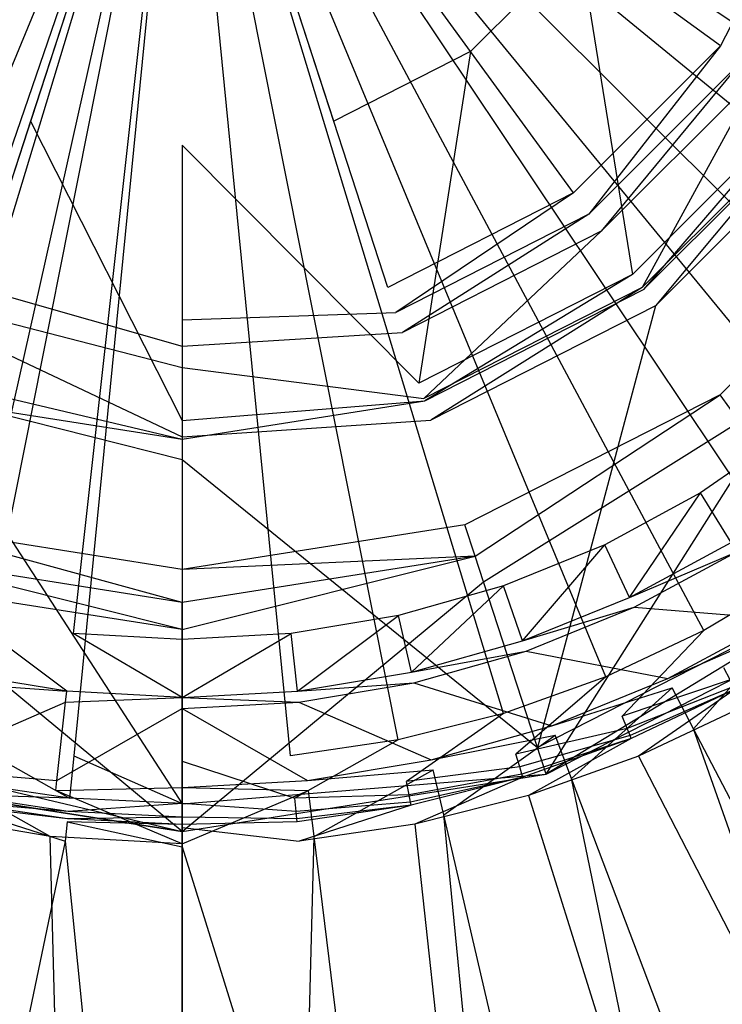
# Model space of a CAD drawing. Extents: x 0 to 0.55, y -0.45 to 0.
# Tile 15 of 33: x 0.271 to 0.289, y -0.249 to -0.223. Entities that reach past the tile are written whole.
import ezdxf

# ---------------------------------------------------------------- set-up
doc = ezdxf.new("R2010")
doc.units = 0
for name, color, linetype in [('L0_WT_516055_0___REPLACEMTFOREM', 7, 'CONTINUOUS'), ('L1_ABLAUF60_ONOVO_1___REPLACEMT', 7, 'CONTINUOUS'), ('L2_ABLAUF60_ONOVO_2___REPLACEMT', 7, 'CONTINUOUS')]:
    doc.layers.add(name, color=color, linetype=linetype)

msp = doc.modelspace()

# ---------------------------------------------------------------- linework, layer by layer
at = {"layer": 'L0_WT_516055_0___REPLACEMTFOREM', "color": 8}
for points, invisible_edges in [([(0.275, -0.214021), (0.252492, -0.225405), (0.251376, -0.22286), (0.275, -0.214021)], 14), ([(0.275, -0.214021), (0.253882, -0.227812), (0.252492, -0.225405), (0.275, -0.214021)], 14), ([(0.275, -0.214021), (0.255528, -0.230052), (0.253882, -0.227812), (0.275, -0.214021)], 14), ([(0.275, -0.214021), (0.25741, -0.232096), (0.255528, -0.230052), (0.275, -0.214021)], 14), ([(0.275, -0.214021), (0.259506, -0.233922), (0.25741, -0.232096), (0.275, -0.214021)], 14), ([(0.275, -0.214021), (0.26179, -0.235505), (0.259506, -0.233922), (0.275, -0.214021)], 14), ([(0.275, -0.214021), (0.264234, -0.236828), (0.26179, -0.235505), (0.275, -0.214021)], 14), ([(0.275, -0.214021), (0.266809, -0.237874), (0.264234, -0.236828), (0.275, -0.214021)], 14), ([(0.275, -0.214021), (0.269484, -0.23863), (0.266809, -0.237874), (0.275, -0.214021)], 14), ([(0.275, -0.214021), (0.272225, -0.239088), (0.269484, -0.23863), (0.275, -0.214021)], 14), ([(0.275, -0.239241), (0.272225, -0.239088), (0.275, -0.214021), (0.275, -0.239241)], 14), ([(0.277775, -0.239088), (0.275, -0.239241), (0.275, -0.214021), (0.277775, -0.239088)], 14), ([(0.283191, -0.237874), (0.280516, -0.23863), (0.275, -0.214021), (0.283191, -0.237874)], 14), ([(0.298624, -0.22286), (0.297508, -0.225405), (0.275, -0.214021), (0.298624, -0.22286)], 14), ([(0.294472, -0.230052), (0.29259, -0.232096), (0.275, -0.214021), (0.294472, -0.230052)], 14), ([(0.28821, -0.235505), (0.285766, -0.236828), (0.275, -0.214021), (0.28821, -0.235505)], 14), ([(0.285766, -0.236828), (0.283191, -0.237874), (0.275, -0.214021), (0.285766, -0.236828)], 14), ([(0.297508, -0.225405), (0.296118, -0.227812), (0.275, -0.214021), (0.297508, -0.225405)], 14), ([(0.29259, -0.232096), (0.290494, -0.233922), (0.275, -0.214021), (0.29259, -0.232096)], 14), ([(0.280516, -0.23863), (0.277775, -0.239088), (0.275, -0.214021), (0.280516, -0.23863)], 14), ([(0.296118, -0.227812), (0.294472, -0.230052), (0.275, -0.214021), (0.296118, -0.227812)], 14), ([(0.290494, -0.233922), (0.28821, -0.235505), (0.275, -0.214021), (0.290494, -0.233922)], 14), ([(0.275, -0.214142, 0.05), (0.248013, -0.222329, 0.05), (0.248945, -0.224935, 0.05), (0.275, -0.214142, 0.05)], 14), ([(0.275, -0.214142, 0.05), (0.248945, -0.224935, 0.05), (0.250128, -0.227437, 0.05), (0.275, -0.214142, 0.05)], 14), ([(0.275, -0.214142, 0.05), (0.250128, -0.227437, 0.05), (0.251551, -0.22981, 0.05), (0.275, -0.214142, 0.05)], 14), ([(0.275, -0.214142, 0.05), (0.251551, -0.22981, 0.05), (0.2532, -0.232033, 0.05), (0.275, -0.214142, 0.05)], 14), ([(0.275, -0.214142, 0.05), (0.2532, -0.232033, 0.05), (0.255058, -0.234084, 0.05), (0.275, -0.214142, 0.05)], 14), ([(0.275, -0.214142, 0.05), (0.255058, -0.234084, 0.05), (0.257109, -0.235943, 0.05), (0.275, -0.214142, 0.05)], 14), ([(0.275, -0.214142, 0.05), (0.257109, -0.235943, 0.05), (0.259332, -0.237591, 0.05), (0.275, -0.214142, 0.05)], 14), ([(0.275, -0.214142, 0.05), (0.259332, -0.237591, 0.05), (0.261706, -0.239014, 0.05), (0.275, -0.214142, 0.05)], 14), ([(0.275, -0.214142, 0.05), (0.261706, -0.239014, 0.05), (0.264208, -0.240197, 0.05), (0.275, -0.214142, 0.05)], 14), ([(0.275, -0.214142, 0.05), (0.264208, -0.240197, 0.05), (0.266813, -0.24113, 0.05), (0.275, -0.214142, 0.05)], 14), ([(0.275, -0.214142, 0.05), (0.266813, -0.24113, 0.05), (0.269498, -0.241802, 0.05), (0.275, -0.214142, 0.05)], 14), ([(0.275, -0.214142, 0.05), (0.269498, -0.241802, 0.05), (0.272236, -0.242208, 0.05), (0.275, -0.214142, 0.05)], 14), ([(0.275, -0.214142, 0.05), (0.272236, -0.242208, 0.05), (0.275, -0.242344, 0.05), (0.275, -0.214142, 0.05)], 14), ([(0.2968, -0.232033, 0.05), (0.275, -0.214142, 0.05), (0.294942, -0.234084, 0.05), (0.2968, -0.232033, 0.05)], 14), ([(0.292891, -0.235943, 0.05), (0.275, -0.214142, 0.05), (0.290668, -0.237591, 0.05), (0.292891, -0.235943, 0.05)], 14), ([(0.288294, -0.239014, 0.05), (0.275, -0.214142, 0.05), (0.285792, -0.240197, 0.05), (0.288294, -0.239014, 0.05)], 14), ([(0.290668, -0.237591, 0.05), (0.275, -0.214142, 0.05), (0.288294, -0.239014, 0.05), (0.290668, -0.237591, 0.05)], 14), ([(0.298449, -0.22981, 0.05), (0.275, -0.214142, 0.05), (0.2968, -0.232033, 0.05), (0.298449, -0.22981, 0.05)], 14), ([(0.283187, -0.24113, 0.05), (0.275, -0.214142, 0.05), (0.280502, -0.241802, 0.05), (0.283187, -0.24113, 0.05)], 14), ([(0.280502, -0.241802, 0.05), (0.275, -0.214142, 0.05), (0.277764, -0.242208, 0.05), (0.280502, -0.241802, 0.05)], 14), ([(0.301055, -0.224935, 0.05), (0.275, -0.214142, 0.05), (0.299872, -0.227437, 0.05), (0.301055, -0.224935, 0.05)], 14), ([(0.299872, -0.227437, 0.05), (0.275, -0.214142, 0.05), (0.298449, -0.22981, 0.05), (0.299872, -0.227437, 0.05)], 14), ([(0.277764, -0.242208, 0.05), (0.275, -0.214142, 0.05), (0.275, -0.242344, 0.05), (0.277764, -0.242208, 0.05)], 14), ([(0.285792, -0.240197, 0.05), (0.275, -0.214142, 0.05), (0.283187, -0.24113, 0.05), (0.285792, -0.240197, 0.05)], 14), ([(0.301987, -0.222329, 0.05), (0.275, -0.214142, 0.05), (0.301055, -0.224935, 0.05), (0.301987, -0.222329, 0.05)], 14), ([(0.294942, -0.234084, 0.05), (0.275, -0.214142, 0.05), (0.292891, -0.235943, 0.05), (0.294942, -0.234084, 0.05)], 14), ([(0.290494, -0.233922), (0.288988, -0.236771), (0.28821, -0.235505), (0.290494, -0.233922)], 13), ([(0.28821, -0.235505), (0.2864, -0.238172), (0.285766, -0.236828), (0.28821, -0.235505)], 13), ([(0.2864, -0.238172), (0.28821, -0.235505), (0.288988, -0.236771), (0.2864, -0.238172)], 14), ([(0.285766, -0.236828), (0.283673, -0.23928), (0.283191, -0.237874), (0.285766, -0.236828)], 13), ([(0.283673, -0.23928), (0.285766, -0.236828), (0.2864, -0.238172), (0.283673, -0.23928)], 14), ([(0.289134, -0.237008, 0.001092), (0.2864, -0.238172), (0.288988, -0.236771), (0.289134, -0.237008, 0.001092)], 13), ([(0.2864, -0.238172), (0.289134, -0.237008, 0.001092), (0.286519, -0.238424, 0.001092), (0.2864, -0.238172)], 14), ([(0.290186, -0.23872, 0.008989), (0.286519, -0.238424, 0.001092), (0.289134, -0.237008, 0.001092), (0.290186, -0.23872, 0.008989)], 13), ([(0.288805, -0.23997, 0.05), (0.290668, -0.237591, 0.05), (0.288294, -0.239014, 0.05), (0.288805, -0.23997, 0.05)], 13), ([(0.283191, -0.237874), (0.280841, -0.24008), (0.280516, -0.23863), (0.283191, -0.237874)], 13), ([(0.280841, -0.24008), (0.283191, -0.237874), (0.283673, -0.23928), (0.280841, -0.24008)], 14), ([(0.286519, -0.238424, 0.001092), (0.283673, -0.23928), (0.2864, -0.238172), (0.286519, -0.238424, 0.001092)], 13), ([(0.269484, -0.23863), (0.272061, -0.240565), (0.269159, -0.24008), (0.269484, -0.23863)], 13), ([(0.272061, -0.240565), (0.269484, -0.23863), (0.272225, -0.239088), (0.272061, -0.240565)], 14), ([(0.280516, -0.23863), (0.277939, -0.240565), (0.277775, -0.239088), (0.280516, -0.23863)], 13), ([(0.277939, -0.240565), (0.280516, -0.23863), (0.280841, -0.24008), (0.277939, -0.240565)], 14), ([(0.283673, -0.23928), (0.286519, -0.238424, 0.001092), (0.283764, -0.239543, 0.001092), (0.283673, -0.23928)], 14), ([(0.287376, -0.240241, 0.008989), (0.283764, -0.239543, 0.001092), (0.286519, -0.238424, 0.001092), (0.287376, -0.240241, 0.008989)], 13), ([(0.286519, -0.238424, 0.001092), (0.290186, -0.23872, 0.008989), (0.287376, -0.240241, 0.008989), (0.286519, -0.238424, 0.001092)], 14), ([(0.290321, -0.23894, 0.01), (0.287376, -0.240241, 0.008989), (0.290186, -0.23872, 0.008989), (0.290321, -0.23894, 0.01)], 13), ([(0.272225, -0.239088), (0.275, -0.240727), (0.272061, -0.240565), (0.272225, -0.239088)], 13), ([(0.275, -0.240727), (0.272225, -0.239088), (0.275, -0.239241), (0.275, -0.240727)], 14), ([(0.277775, -0.239088), (0.275, -0.240727), (0.275, -0.239241), (0.277775, -0.239088)], 13), ([(0.275, -0.240727), (0.277775, -0.239088), (0.277939, -0.240565), (0.275, -0.240727)], 14), ([(0.286207, -0.241198, 0.05), (0.288294, -0.239014, 0.05), (0.285792, -0.240197, 0.05), (0.286207, -0.241198, 0.05)], 13), ([(0.288294, -0.239014, 0.05), (0.286207, -0.241198, 0.05), (0.288805, -0.23997, 0.05), (0.288294, -0.239014, 0.05)], 14), ([(0.287376, -0.240241, 0.008989), (0.290321, -0.23894, 0.01), (0.287486, -0.240474, 0.01), (0.287376, -0.240241, 0.008989)], 14), ([(0.290321, -0.23894, 0.01), (0.288031, -0.24152, 0.01), (0.287486, -0.240474, 0.01), (0.290321, -0.23894, 0.01)], 13), ([(0.288031, -0.24152, 0.01), (0.290321, -0.23894, 0.01), (0.290964, -0.239929, 0.01), (0.288031, -0.24152, 0.01)], 14), ([(0.283764, -0.239543, 0.001092), (0.280841, -0.24008), (0.283673, -0.23928), (0.283764, -0.239543, 0.001092)], 13), ([(0.280841, -0.24008), (0.283764, -0.239543, 0.001092), (0.280902, -0.240352, 0.001092), (0.280841, -0.24008)], 14), ([(0.284416, -0.241443, 0.008989), (0.280902, -0.240352, 0.001092), (0.283764, -0.239543, 0.001092), (0.284416, -0.241443, 0.008989)], 13), ([(0.283764, -0.239543, 0.001092), (0.287376, -0.240241, 0.008989), (0.284416, -0.241443, 0.008989), (0.283764, -0.239543, 0.001092)], 14), ([(0.272061, -0.240565), (0.269098, -0.240352, 0.001092), (0.269159, -0.24008), (0.272061, -0.240565)], 13), ([(0.280902, -0.240352, 0.001092), (0.277939, -0.240565), (0.280841, -0.24008), (0.280902, -0.240352, 0.001092)], 13), ([(0.286207, -0.241198, 0.05), (0.288966, -0.240271, 0.051544), (0.288805, -0.23997, 0.05), (0.286207, -0.241198, 0.05)], 13), ([(0.290964, -0.239929, 0.01), (0.353692, -0.367613, 0.01), (0.288031, -0.24152, 0.01), (0.290964, -0.239929, 0.01)], 13), ([(0.272031, -0.240841, 0.001092), (0.268658, -0.242313, 0.008989), (0.269098, -0.240352, 0.001092), (0.272031, -0.240841, 0.001092)], 13), ([(0.269098, -0.240352, 0.001092), (0.272061, -0.240565), (0.272031, -0.240841, 0.001092), (0.269098, -0.240352, 0.001092)], 14), ([(0.277939, -0.240565), (0.280902, -0.240352, 0.001092), (0.277969, -0.240841, 0.001092), (0.277939, -0.240565)], 14), ([(0.281342, -0.242313, 0.008989), (0.277969, -0.240841, 0.001092), (0.280902, -0.240352, 0.001092), (0.281342, -0.242313, 0.008989)], 13), ([(0.280902, -0.240352, 0.001092), (0.284416, -0.241443, 0.008989), (0.281342, -0.242313, 0.008989), (0.280902, -0.240352, 0.001092)], 14), ([(0.283501, -0.242167, 0.05), (0.285792, -0.240197, 0.05), (0.283187, -0.24113, 0.05), (0.283501, -0.242167, 0.05)], 13), ([(0.285792, -0.240197, 0.05), (0.283501, -0.242167, 0.05), (0.286207, -0.241198, 0.05), (0.285792, -0.240197, 0.05)], 14), ([(0.287486, -0.240474, 0.01), (0.284416, -0.241443, 0.008989), (0.287376, -0.240241, 0.008989), (0.287486, -0.240474, 0.01)], 13), ([(0.288966, -0.240271, 0.051544), (0.286207, -0.241198, 0.05), (0.286338, -0.241514, 0.051544), (0.288966, -0.240271, 0.051544)], 14), ([(0.286338, -0.241514, 0.051544), (0.289056, -0.24044, 0.053991), (0.288966, -0.240271, 0.051544), (0.286338, -0.241514, 0.051544)], 13), ([(0.275, -0.240727), (0.272031, -0.240841, 0.001092), (0.272061, -0.240565), (0.275, -0.240727)], 13), ([(0.277969, -0.240841, 0.001092), (0.275, -0.240727), (0.277939, -0.240565), (0.277969, -0.240841, 0.001092)], 13), ([(0.284416, -0.241443, 0.008989), (0.287486, -0.240474, 0.01), (0.2845, -0.241687, 0.01), (0.284416, -0.241443, 0.008989)], 14), ([(0.287486, -0.240474, 0.01), (0.284917, -0.24279, 0.01), (0.2845, -0.241687, 0.01), (0.287486, -0.240474, 0.01)], 13), ([(0.284917, -0.24279, 0.01), (0.287486, -0.240474, 0.01), (0.288031, -0.24152, 0.01), (0.284917, -0.24279, 0.01)], 14), ([(0.289056, -0.24044, 0.053991), (0.286338, -0.241514, 0.051544), (0.286411, -0.241691, 0.053991), (0.289056, -0.24044, 0.053991)], 14), ([(0.286411, -0.241691, 0.053991), (0.289094, -0.24051, 0.055), (0.289056, -0.24044, 0.053991), (0.286411, -0.241691, 0.053991)], 13), ([(0.289094, -0.24051, 0.055), (0.286411, -0.241691, 0.053991), (0.286441, -0.241764, 0.055), (0.289094, -0.24051, 0.055)], 14), ([(0.28663, -0.242219, 0.055), (0.289094, -0.24051, 0.055), (0.286441, -0.241764, 0.055), (0.28663, -0.242219, 0.055)], 13), ([(0.289094, -0.24051, 0.055), (0.28663, -0.242219, 0.055), (0.289326, -0.240944, 0.055), (0.289094, -0.24051, 0.055)], 14), ([(0.268658, -0.242313, 0.008989), (0.272031, -0.240841, 0.001092), (0.27181, -0.242839, 0.008989), (0.268658, -0.242313, 0.008989)], 14), ([(0.275, -0.241005, 0.001092), (0.27181, -0.242839, 0.008989), (0.272031, -0.240841, 0.001092), (0.275, -0.241005, 0.001092)], 13), ([(0.272031, -0.240841, 0.001092), (0.275, -0.240727), (0.275, -0.241005, 0.001092), (0.272031, -0.240841, 0.001092)], 14), ([(0.275, -0.240727), (0.277969, -0.240841, 0.001092), (0.275, -0.241005, 0.001092), (0.275, -0.240727)], 14), ([(0.27819, -0.242839, 0.008989), (0.275, -0.241005, 0.001092), (0.277969, -0.240841, 0.001092), (0.27819, -0.242839, 0.008989)], 13), ([(0.277969, -0.240841, 0.001092), (0.281342, -0.242313, 0.008989), (0.27819, -0.242839, 0.008989), (0.277969, -0.240841, 0.001092)], 14), ([(0.27181, -0.242839, 0.008989), (0.275, -0.241005, 0.001092), (0.275, -0.243015, 0.008989), (0.27181, -0.242839, 0.008989)], 14), ([(0.275, -0.241005, 0.001092), (0.27819, -0.242839, 0.008989), (0.275, -0.243015, 0.008989), (0.275, -0.241005, 0.001092)], 14), ([(0.280713, -0.242865, 0.05), (0.283187, -0.24113, 0.05), (0.280502, -0.241802, 0.05), (0.280713, -0.242865, 0.05)], 13), ([(0.283187, -0.24113, 0.05), (0.280713, -0.242865, 0.05), (0.283501, -0.242167, 0.05), (0.283187, -0.24113, 0.05)], 14), ([(0.310811, -0.270926, 0.055), (0.289326, -0.240944, 0.055), (0.28663, -0.242219, 0.055), (0.310811, -0.270926, 0.055)], 13), ([(0.283501, -0.242167, 0.05), (0.286338, -0.241514, 0.051544), (0.286207, -0.241198, 0.05), (0.283501, -0.242167, 0.05)], 13), ([(0.2845, -0.241687, 0.01), (0.281342, -0.242313, 0.008989), (0.284416, -0.241443, 0.008989), (0.2845, -0.241687, 0.01)], 13), ([(0.286338, -0.241514, 0.051544), (0.283501, -0.242167, 0.05), (0.2836, -0.242493, 0.051544), (0.286338, -0.241514, 0.051544)], 14), ([(0.2836, -0.242493, 0.051544), (0.286411, -0.241691, 0.053991), (0.286338, -0.241514, 0.051544), (0.2836, -0.242493, 0.051544)], 13), ([(0.288031, -0.24152, 0.01), (0.33334, -0.370701, 0.01), (0.284917, -0.24279, 0.01), (0.288031, -0.24152, 0.01)], 13), ([(0.33334, -0.370701, 0.01), (0.288031, -0.24152, 0.01), (0.353692, -0.367613, 0.01), (0.33334, -0.370701, 0.01)], 14), ([(0.27213, -0.243287, 0.05), (0.269498, -0.241802, 0.05), (0.269287, -0.242865, 0.05), (0.27213, -0.243287, 0.05)], 13), ([(0.269498, -0.241802, 0.05), (0.27213, -0.243287, 0.05), (0.272236, -0.242208, 0.05), (0.269498, -0.241802, 0.05)], 14), ([(0.27787, -0.243287, 0.05), (0.280502, -0.241802, 0.05), (0.277764, -0.242208, 0.05), (0.27787, -0.243287, 0.05)], 13), ([(0.280502, -0.241802, 0.05), (0.27787, -0.243287, 0.05), (0.280713, -0.242865, 0.05), (0.280502, -0.241802, 0.05)], 14), ([(0.281342, -0.242313, 0.008989), (0.2845, -0.241687, 0.01), (0.281398, -0.242564, 0.01), (0.281342, -0.242313, 0.008989)], 14), ([(0.2845, -0.241687, 0.01), (0.281666, -0.243713, 0.01), (0.281398, -0.242564, 0.01), (0.2845, -0.241687, 0.01)], 13), ([(0.281666, -0.243713, 0.01), (0.2845, -0.241687, 0.01), (0.284917, -0.24279, 0.01), (0.281666, -0.243713, 0.01)], 14), ([(0.286411, -0.241691, 0.053991), (0.2836, -0.242493, 0.051544), (0.283656, -0.242677, 0.053991), (0.286411, -0.241691, 0.053991)], 14), ([(0.283656, -0.242677, 0.053991), (0.286441, -0.241764, 0.055), (0.286411, -0.241691, 0.053991), (0.283656, -0.242677, 0.053991)], 13), ([(0.286441, -0.241764, 0.055), (0.283656, -0.242677, 0.053991), (0.283679, -0.242753, 0.055), (0.286441, -0.241764, 0.055)], 14), ([(0.283822, -0.243224, 0.055), (0.286441, -0.241764, 0.055), (0.283679, -0.242753, 0.055), (0.283822, -0.243224, 0.055)], 13), ([(0.286441, -0.241764, 0.055), (0.283822, -0.243224, 0.055), (0.28663, -0.242219, 0.055), (0.286441, -0.241764, 0.055)], 14), ([(0.280713, -0.242865, 0.05), (0.2836, -0.242493, 0.051544), (0.283501, -0.242167, 0.05), (0.280713, -0.242865, 0.05)], 13), ([(0.27181, -0.242839, 0.008989), (0.268602, -0.242564, 0.01), (0.268658, -0.242313, 0.008989), (0.27181, -0.242839, 0.008989)], 13), ([(0.275, -0.243428, 0.05), (0.272236, -0.242208, 0.05), (0.27213, -0.243287, 0.05), (0.275, -0.243428, 0.05)], 13), ([(0.272236, -0.242208, 0.05), (0.275, -0.243428, 0.05), (0.275, -0.242344, 0.05), (0.272236, -0.242208, 0.05)], 14), ([(0.275, -0.242344, 0.05), (0.27787, -0.243287, 0.05), (0.277764, -0.242208, 0.05), (0.275, -0.242344, 0.05)], 14), ([(0.27787, -0.243287, 0.05), (0.275, -0.242344, 0.05), (0.275, -0.243428, 0.05), (0.27787, -0.243287, 0.05)], 13), ([(0.281398, -0.242564, 0.01), (0.27819, -0.242839, 0.008989), (0.281342, -0.242313, 0.008989), (0.281398, -0.242564, 0.01)], 13), ([(0.302211, -0.272506, 0.055), (0.28663, -0.242219, 0.055), (0.283822, -0.243224, 0.055), (0.302211, -0.272506, 0.055)], 13), ([(0.28663, -0.242219, 0.055), (0.302211, -0.272506, 0.055), (0.310811, -0.270926, 0.055), (0.28663, -0.242219, 0.055)], 14), ([(0.268602, -0.242564, 0.01), (0.271637, -0.244265, 0.01), (0.268334, -0.243713, 0.01), (0.268602, -0.242564, 0.01)], 13), ([(0.271637, -0.244265, 0.01), (0.268602, -0.242564, 0.01), (0.271781, -0.243094, 0.01), (0.271637, -0.244265, 0.01)], 14), ([(0.268602, -0.242564, 0.01), (0.27181, -0.242839, 0.008989), (0.271781, -0.243094, 0.01), (0.268602, -0.242564, 0.01)], 14), ([(0.27819, -0.242839, 0.008989), (0.281398, -0.242564, 0.01), (0.278219, -0.243094, 0.01), (0.27819, -0.242839, 0.008989)], 14), ([(0.281398, -0.242564, 0.01), (0.278363, -0.244265, 0.01), (0.278219, -0.243094, 0.01), (0.281398, -0.242564, 0.01)], 13), ([(0.278363, -0.244265, 0.01), (0.281398, -0.242564, 0.01), (0.281666, -0.243713, 0.01), (0.278363, -0.244265, 0.01)], 14), ([(0.2836, -0.242493, 0.051544), (0.280713, -0.242865, 0.05), (0.28078, -0.2432, 0.051544), (0.2836, -0.242493, 0.051544)], 14), ([(0.28078, -0.2432, 0.051544), (0.283656, -0.242677, 0.053991), (0.2836, -0.242493, 0.051544), (0.28078, -0.2432, 0.051544)], 13), ([(0.283656, -0.242677, 0.053991), (0.28078, -0.2432, 0.051544), (0.280817, -0.243388, 0.053991), (0.283656, -0.242677, 0.053991)], 14), ([(0.280817, -0.243388, 0.053991), (0.283679, -0.242753, 0.055), (0.283656, -0.242677, 0.053991), (0.280817, -0.243388, 0.053991)], 13), ([(0.26922, -0.2432, 0.051544), (0.27213, -0.243287, 0.05), (0.269287, -0.242865, 0.05), (0.26922, -0.2432, 0.051544)], 13), ([(0.275, -0.243015, 0.008989), (0.271781, -0.243094, 0.01), (0.27181, -0.242839, 0.008989), (0.275, -0.243015, 0.008989)], 13), ([(0.278219, -0.243094, 0.01), (0.275, -0.243015, 0.008989), (0.27819, -0.242839, 0.008989), (0.278219, -0.243094, 0.01)], 13), ([(0.27787, -0.243287, 0.05), (0.28078, -0.2432, 0.051544), (0.280713, -0.242865, 0.05), (0.27787, -0.243287, 0.05)], 13), ([(0.283679, -0.242753, 0.055), (0.280817, -0.243388, 0.053991), (0.280833, -0.243466, 0.055), (0.283679, -0.242753, 0.055)], 14), ([(0.280929, -0.243949, 0.055), (0.283679, -0.242753, 0.055), (0.280833, -0.243466, 0.055), (0.280929, -0.243949, 0.055)], 13), ([(0.283679, -0.242753, 0.055), (0.280929, -0.243949, 0.055), (0.283822, -0.243224, 0.055), (0.283679, -0.242753, 0.055)], 14), ([(0.284917, -0.24279, 0.01), (0.311844, -0.372953, 0.01), (0.281666, -0.243713, 0.01), (0.284917, -0.24279, 0.01)], 13), ([(0.311844, -0.372953, 0.01), (0.284917, -0.24279, 0.01), (0.33334, -0.370701, 0.01), (0.311844, -0.372953, 0.01)], 14), ([(0.271781, -0.243094, 0.01), (0.275, -0.244452, 0.01), (0.271637, -0.244265, 0.01), (0.271781, -0.243094, 0.01)], 13), ([(0.271781, -0.243094, 0.01), (0.275, -0.243015, 0.008989), (0.275, -0.243272, 0.01), (0.271781, -0.243094, 0.01)], 14), ([(0.275, -0.244452, 0.01), (0.271781, -0.243094, 0.01), (0.275, -0.243272, 0.01), (0.275, -0.244452, 0.01)], 14), ([(0.275, -0.243015, 0.008989), (0.278219, -0.243094, 0.01), (0.275, -0.243272, 0.01), (0.275, -0.243015, 0.008989)], 14), ([(0.278219, -0.243094, 0.01), (0.275, -0.244452, 0.01), (0.275, -0.243272, 0.01), (0.278219, -0.243094, 0.01)], 13), ([(0.275, -0.244452, 0.01), (0.278219, -0.243094, 0.01), (0.278363, -0.244265, 0.01), (0.275, -0.244452, 0.01)], 14), ([(0.269167, -0.243466, 0.055), (0.272077, -0.243817, 0.053991), (0.269183, -0.243388, 0.053991), (0.269167, -0.243466, 0.055)], 13), ([(0.269183, -0.243388, 0.053991), (0.272096, -0.243626, 0.051544), (0.26922, -0.2432, 0.051544), (0.269183, -0.243388, 0.053991)], 13), ([(0.272096, -0.243626, 0.051544), (0.269183, -0.243388, 0.053991), (0.272077, -0.243817, 0.053991), (0.272096, -0.243626, 0.051544)], 14), ([(0.27213, -0.243287, 0.05), (0.26922, -0.2432, 0.051544), (0.272096, -0.243626, 0.051544), (0.27213, -0.243287, 0.05)], 14), ([(0.272096, -0.243626, 0.051544), (0.275, -0.243428, 0.05), (0.27213, -0.243287, 0.05), (0.272096, -0.243626, 0.051544)], 13), ([(0.275, -0.243428, 0.05), (0.272096, -0.243626, 0.051544), (0.275, -0.243769, 0.051544), (0.275, -0.243428, 0.05)], 14), ([(0.275, -0.243428, 0.05), (0.277904, -0.243626, 0.051544), (0.27787, -0.243287, 0.05), (0.275, -0.243428, 0.05)], 13), ([(0.277904, -0.243626, 0.051544), (0.275, -0.243428, 0.05), (0.275, -0.243769, 0.051544), (0.277904, -0.243626, 0.051544)], 14), ([(0.28078, -0.2432, 0.051544), (0.27787, -0.243287, 0.05), (0.277904, -0.243626, 0.051544), (0.28078, -0.2432, 0.051544)], 14), ([(0.277904, -0.243626, 0.051544), (0.280817, -0.243388, 0.053991), (0.28078, -0.2432, 0.051544), (0.277904, -0.243626, 0.051544)], 13), ([(0.280817, -0.243388, 0.053991), (0.277904, -0.243626, 0.051544), (0.277923, -0.243817, 0.053991), (0.280817, -0.243388, 0.053991)], 14), ([(0.277923, -0.243817, 0.053991), (0.280833, -0.243466, 0.055), (0.280817, -0.243388, 0.053991), (0.277923, -0.243817, 0.053991)], 13), ([(0.293295, -0.273518, 0.055), (0.283822, -0.243224, 0.055), (0.280929, -0.243949, 0.055), (0.293295, -0.273518, 0.055)], 13), ([(0.283822, -0.243224, 0.055), (0.293295, -0.273518, 0.055), (0.302211, -0.272506, 0.055), (0.283822, -0.243224, 0.055)], 14), ([(0.272021, -0.244386, 0.055), (0.269167, -0.243466, 0.055), (0.269071, -0.243949, 0.055), (0.272021, -0.244386, 0.055)], 13), ([(0.272077, -0.243817, 0.053991), (0.269167, -0.243466, 0.055), (0.27207, -0.243896, 0.055), (0.272077, -0.243817, 0.053991)], 14), ([(0.269167, -0.243466, 0.055), (0.272021, -0.244386, 0.055), (0.27207, -0.243896, 0.055), (0.269167, -0.243466, 0.055)], 14), ([(0.272077, -0.243817, 0.053991), (0.275, -0.243769, 0.051544), (0.272096, -0.243626, 0.051544), (0.272077, -0.243817, 0.053991)], 13), ([(0.275, -0.243769, 0.051544), (0.277923, -0.243817, 0.053991), (0.277904, -0.243626, 0.051544), (0.275, -0.243769, 0.051544)], 13), ([(0.280833, -0.243466, 0.055), (0.277923, -0.243817, 0.053991), (0.27793, -0.243896, 0.055), (0.280833, -0.243466, 0.055)], 14), ([(0.277979, -0.244386, 0.055), (0.280833, -0.243466, 0.055), (0.27793, -0.243896, 0.055), (0.277979, -0.244386, 0.055)], 13), ([(0.280833, -0.243466, 0.055), (0.277979, -0.244386, 0.055), (0.280929, -0.243949, 0.055), (0.280833, -0.243466, 0.055)], 14), ([(0.255547, -0.374775, 0.01), (0.268334, -0.243713, 0.01), (0.271637, -0.244265, 0.01), (0.255547, -0.374775, 0.01)], 14), ([(0.275, -0.244533, 0.055), (0.27207, -0.243896, 0.055), (0.272021, -0.244386, 0.055), (0.275, -0.244533, 0.055)], 13), ([(0.27207, -0.243896, 0.055), (0.275, -0.243961, 0.053991), (0.272077, -0.243817, 0.053991), (0.27207, -0.243896, 0.055)], 13), ([(0.27207, -0.243896, 0.055), (0.275, -0.244533, 0.055), (0.275, -0.24404, 0.055), (0.27207, -0.243896, 0.055)], 14), ([(0.275, -0.243961, 0.053991), (0.27207, -0.243896, 0.055), (0.275, -0.24404, 0.055), (0.275, -0.243961, 0.053991)], 14), ([(0.275, -0.243769, 0.051544), (0.272077, -0.243817, 0.053991), (0.275, -0.243961, 0.053991), (0.275, -0.243769, 0.051544)], 14), ([(0.277923, -0.243817, 0.053991), (0.275, -0.243769, 0.051544), (0.275, -0.243961, 0.053991), (0.277923, -0.243817, 0.053991)], 14), ([(0.275, -0.243961, 0.053991), (0.27793, -0.243896, 0.055), (0.277923, -0.243817, 0.053991), (0.275, -0.243961, 0.053991)], 13), ([(0.27793, -0.243896, 0.055), (0.275, -0.243961, 0.053991), (0.275, -0.24404, 0.055), (0.27793, -0.243896, 0.055)], 14), ([(0.275, -0.24404, 0.055), (0.277979, -0.244386, 0.055), (0.27793, -0.243896, 0.055), (0.275, -0.24404, 0.055)], 14), ([(0.281666, -0.243713, 0.01), (0.294453, -0.374775, 0.01), (0.278363, -0.244265, 0.01), (0.281666, -0.243713, 0.01)], 13), ([(0.294453, -0.374775, 0.01), (0.281666, -0.243713, 0.01), (0.311844, -0.372953, 0.01), (0.294453, -0.374775, 0.01)], 14), ([(0.269071, -0.243949, 0.055), (0.265811, -0.274089, 0.055), (0.272021, -0.244386, 0.055), (0.269071, -0.243949, 0.055)], 14), ([(0.277979, -0.244386, 0.055), (0.275, -0.24404, 0.055), (0.275, -0.244533, 0.055), (0.277979, -0.244386, 0.055)], 13), ([(0.284189, -0.274089, 0.055), (0.280929, -0.243949, 0.055), (0.277979, -0.244386, 0.055), (0.284189, -0.274089, 0.055)], 13), ([(0.280929, -0.243949, 0.055), (0.284189, -0.274089, 0.055), (0.293295, -0.273518, 0.055), (0.280929, -0.243949, 0.055)], 14), ([(0.271637, -0.244265, 0.01), (0.275, -0.374364, 0.01), (0.255547, -0.374775, 0.01), (0.271637, -0.244265, 0.01)], 13), ([(0.275, -0.274307, 0.055), (0.272021, -0.244386, 0.055), (0.265811, -0.274089, 0.055), (0.275, -0.274307, 0.055)], 13), ([(0.275, -0.374364, 0.01), (0.271637, -0.244265, 0.01), (0.275, -0.244452, 0.01), (0.275, -0.374364, 0.01)], 14), ([(0.272021, -0.244386, 0.055), (0.275, -0.274307, 0.055), (0.275, -0.244533, 0.055), (0.272021, -0.244386, 0.055)], 14), ([(0.278363, -0.244265, 0.01), (0.275, -0.374364, 0.01), (0.275, -0.244452, 0.01), (0.278363, -0.244265, 0.01)], 13), ([(0.275, -0.374364, 0.01), (0.278363, -0.244265, 0.01), (0.294453, -0.374775, 0.01), (0.275, -0.374364, 0.01)], 14), ([(0.275, -0.244533, 0.055), (0.284189, -0.274089, 0.055), (0.277979, -0.244386, 0.055), (0.275, -0.244533, 0.055)], 14), ([(0.284189, -0.274089, 0.055), (0.275, -0.244533, 0.055), (0.275, -0.274307, 0.055), (0.284189, -0.274089, 0.055)], 13)]:
    msp.add_3dface(points, dxfattribs=dict(at, invisible_edges=invisible_edges))
at = {"layer": 'L1_ABLAUF60_ONOVO_1___REPLACEMT', "color": 8}
for points, invisible_edges in [([(0.275, -0.214142, 0.05), (0.256133, -0.22785, 0.05), (0.252821, -0.221349, 0.05), (0.275, -0.214142, 0.05)], 14), ([(0.275, -0.214142, 0.05), (0.261293, -0.233009, 0.05), (0.256133, -0.22785, 0.05), (0.275, -0.214142, 0.05)], 14), ([(0.275, -0.214142, 0.051472), (0.258873, -0.219382, 0.051472), (0.261281, -0.22411, 0.051472), (0.275, -0.214142, 0.051472)], 14), ([(0.275, -0.214142, 0.051472), (0.261281, -0.22411, 0.051472), (0.265033, -0.227861, 0.051472), (0.275, -0.214142, 0.051472)], 14), ([(0.275, -0.214142, 0.05), (0.267794, -0.236321, 0.05), (0.261293, -0.233009, 0.05), (0.275, -0.214142, 0.05)], 14), ([(0.275, -0.214142, 0.051472), (0.265033, -0.227861, 0.051472), (0.26976, -0.23027, 0.051472), (0.275, -0.214142, 0.051472)], 14), ([(0.275, -0.237463, 0.05), (0.267794, -0.236321, 0.05), (0.275, -0.214142, 0.05), (0.275, -0.237463, 0.05)], 14), ([(0.275, -0.214142, 0.051472), (0.26976, -0.23027, 0.051472), (0.275, -0.2311, 0.051472), (0.275, -0.214142, 0.051472)], 14), ([(0.293867, -0.22785, 0.05), (0.288707, -0.233009, 0.05), (0.275, -0.214142, 0.05), (0.293867, -0.22785, 0.05)], 14), ([(0.288707, -0.233009, 0.05), (0.282206, -0.236321, 0.05), (0.275, -0.214142, 0.05), (0.288707, -0.233009, 0.05)], 14), ([(0.297179, -0.221349, 0.05), (0.293867, -0.22785, 0.05), (0.275, -0.214142, 0.05), (0.297179, -0.221349, 0.05)], 14), ([(0.282206, -0.236321, 0.05), (0.275, -0.237463, 0.05), (0.275, -0.214142, 0.05), (0.282206, -0.236321, 0.05)], 14), ([(0.284967, -0.227861, 0.051472), (0.275, -0.214142, 0.051472), (0.28024, -0.23027, 0.051472), (0.284967, -0.227861, 0.051472)], 14), ([(0.291127, -0.219382, 0.051472), (0.275, -0.214142, 0.051472), (0.288719, -0.22411, 0.051472), (0.291127, -0.219382, 0.051472)], 14), ([(0.28024, -0.23027, 0.051472), (0.275, -0.214142, 0.051472), (0.275, -0.2311, 0.051472), (0.28024, -0.23027, 0.051472)], 14), ([(0.288719, -0.22411, 0.051472), (0.275, -0.214142, 0.051472), (0.284967, -0.227861, 0.051472), (0.288719, -0.22411, 0.051472)], 14), ([(0.289261, -0.224503, 0.051472), (0.291127, -0.219382, 0.051472), (0.288719, -0.22411, 0.051472), (0.289261, -0.224503, 0.051472)], 13), ([(0.285361, -0.228403, 0.051472), (0.288719, -0.22411, 0.051472), (0.284967, -0.227861, 0.051472), (0.285361, -0.228403, 0.051472)], 13), ([(0.288719, -0.22411, 0.051472), (0.285361, -0.228403, 0.051472), (0.289261, -0.224503, 0.051472), (0.288719, -0.22411, 0.051472)], 14), ([(0.285678, -0.22884, 0.051881), (0.289261, -0.224503, 0.051472), (0.285361, -0.228403, 0.051472), (0.285678, -0.22884, 0.051881)], 13), ([(0.289261, -0.224503, 0.051472), (0.285678, -0.22884, 0.051881), (0.289697, -0.224821, 0.051881), (0.289261, -0.224503, 0.051472)], 14), ([(0.286719, -0.230272, 0.053224), (0.289697, -0.224821, 0.051881), (0.285678, -0.22884, 0.051881), (0.286719, -0.230272, 0.053224)], 13), ([(0.289697, -0.224821, 0.051881), (0.286719, -0.230272, 0.053224), (0.29113, -0.225862, 0.053224), (0.289697, -0.224821, 0.051881)], 14), ([(0.287058, -0.230738, 0.053224), (0.29113, -0.225862, 0.053224), (0.286719, -0.230272, 0.053224), (0.287058, -0.230738, 0.053224)], 13), ([(0.29113, -0.225862, 0.053224), (0.287058, -0.230738, 0.053224), (0.291596, -0.2262, 0.053224), (0.29113, -0.225862, 0.053224)], 14), ([(0.292215, -0.237836, 0.055), (0.291596, -0.2262, 0.053224), (0.287058, -0.230738, 0.053224), (0.292215, -0.237836, 0.055)], 13), ([(0.280447, -0.230907, 0.051472), (0.284967, -0.227861, 0.051472), (0.28024, -0.23027, 0.051472), (0.280447, -0.230907, 0.051472)], 13), ([(0.284967, -0.227861, 0.051472), (0.280447, -0.230907, 0.051472), (0.285361, -0.228403, 0.051472), (0.284967, -0.227861, 0.051472)], 14), ([(0.293867, -0.22785, 0.05), (0.2892, -0.233687, 0.05), (0.288707, -0.233009, 0.05), (0.293867, -0.22785, 0.05)], 13), ([(0.280614, -0.23142, 0.051881), (0.285361, -0.228403, 0.051472), (0.280447, -0.230907, 0.051472), (0.280614, -0.23142, 0.051881)], 13), ([(0.285361, -0.228403, 0.051472), (0.280614, -0.23142, 0.051881), (0.285678, -0.22884, 0.051881), (0.285361, -0.228403, 0.051472)], 14), ([(0.281161, -0.233104, 0.053224), (0.285678, -0.22884, 0.051881), (0.280614, -0.23142, 0.051881), (0.281161, -0.233104, 0.053224)], 13), ([(0.285678, -0.22884, 0.051881), (0.281161, -0.233104, 0.053224), (0.286719, -0.230272, 0.053224), (0.285678, -0.22884, 0.051881)], 14), ([(0.275, -0.231769, 0.051472), (0.26976, -0.23027, 0.051472), (0.269553, -0.230907, 0.051472), (0.275, -0.231769, 0.051472)], 13), ([(0.26976, -0.23027, 0.051472), (0.275, -0.231769, 0.051472), (0.275, -0.2311, 0.051472), (0.26976, -0.23027, 0.051472)], 14), ([(0.275, -0.2311, 0.051472), (0.280447, -0.230907, 0.051472), (0.28024, -0.23027, 0.051472), (0.275, -0.2311, 0.051472)], 14), ([(0.281339, -0.233652, 0.053224), (0.286719, -0.230272, 0.053224), (0.281161, -0.233104, 0.053224), (0.281339, -0.233652, 0.053224)], 13), ([(0.286719, -0.230272, 0.053224), (0.281339, -0.233652, 0.053224), (0.287058, -0.230738, 0.053224), (0.286719, -0.230272, 0.053224)], 14), ([(0.28405, -0.241996, 0.055), (0.287058, -0.230738, 0.053224), (0.281339, -0.233652, 0.053224), (0.28405, -0.241996, 0.055)], 13), ([(0.287058, -0.230738, 0.053224), (0.28405, -0.241996, 0.055), (0.292215, -0.237836, 0.055), (0.287058, -0.230738, 0.053224)], 14), ([(0.275, -0.232309, 0.051881), (0.269553, -0.230907, 0.051472), (0.269386, -0.23142, 0.051881), (0.275, -0.232309, 0.051881)], 13), ([(0.269553, -0.230907, 0.051472), (0.275, -0.232309, 0.051881), (0.275, -0.231769, 0.051472), (0.269553, -0.230907, 0.051472)], 14), ([(0.280447, -0.230907, 0.051472), (0.275, -0.2311, 0.051472), (0.275, -0.231769, 0.051472), (0.280447, -0.230907, 0.051472)], 13), ([(0.275, -0.231769, 0.051472), (0.280614, -0.23142, 0.051881), (0.280447, -0.230907, 0.051472), (0.275, -0.231769, 0.051472)], 14), ([(0.275, -0.23408, 0.053224), (0.269386, -0.23142, 0.051881), (0.268839, -0.233104, 0.053224), (0.275, -0.23408, 0.053224)], 13), ([(0.269386, -0.23142, 0.051881), (0.275, -0.23408, 0.053224), (0.275, -0.232309, 0.051881), (0.269386, -0.23142, 0.051881)], 14), ([(0.275, -0.232309, 0.051881), (0.281161, -0.233104, 0.053224), (0.280614, -0.23142, 0.051881), (0.275, -0.232309, 0.051881)], 14), ([(0.280614, -0.23142, 0.051881), (0.275, -0.231769, 0.051472), (0.275, -0.232309, 0.051881), (0.280614, -0.23142, 0.051881)], 13), ([(0.281161, -0.233104, 0.053224), (0.275, -0.232309, 0.051881), (0.275, -0.23408, 0.053224), (0.281161, -0.233104, 0.053224)], 13), ([(0.275, -0.234656, 0.053224), (0.268839, -0.233104, 0.053224), (0.268661, -0.233652, 0.053224), (0.275, -0.234656, 0.053224)], 13), ([(0.268839, -0.233104, 0.053224), (0.275, -0.234656, 0.053224), (0.275, -0.23408, 0.053224), (0.268839, -0.233104, 0.053224)], 14), ([(0.275, -0.23408, 0.053224), (0.281339, -0.233652, 0.053224), (0.281161, -0.233104, 0.053224), (0.275, -0.23408, 0.053224)], 14), ([(0.288707, -0.233009, 0.05), (0.282465, -0.237118, 0.05), (0.282206, -0.236321, 0.05), (0.288707, -0.233009, 0.05)], 13), ([(0.282465, -0.237118, 0.05), (0.288707, -0.233009, 0.05), (0.2892, -0.233687, 0.05), (0.282465, -0.237118, 0.05)], 14), ([(0.275, -0.24343, 0.055), (0.268661, -0.233652, 0.053224), (0.26595, -0.241996, 0.055), (0.275, -0.24343, 0.055)], 13), ([(0.268661, -0.233652, 0.053224), (0.275, -0.24343, 0.055), (0.275, -0.234656, 0.053224), (0.268661, -0.233652, 0.053224)], 14), ([(0.281339, -0.233652, 0.053224), (0.275, -0.23408, 0.053224), (0.275, -0.234656, 0.053224), (0.281339, -0.233652, 0.053224)], 13), ([(0.275, -0.234656, 0.053224), (0.28405, -0.241996, 0.055), (0.281339, -0.233652, 0.053224), (0.275, -0.234656, 0.053224)], 14), ([(0.2892, -0.233687, 0.05), (0.282679, -0.237777, 0.050512), (0.282465, -0.237118, 0.05), (0.2892, -0.233687, 0.05)], 13), ([(0.282679, -0.237777, 0.050512), (0.2892, -0.233687, 0.05), (0.289607, -0.234247, 0.050512), (0.282679, -0.237777, 0.050512)], 14), ([(0.289607, -0.234247, 0.050512), (0.284271, -0.242674, 0.054318), (0.282679, -0.237777, 0.050512), (0.289607, -0.234247, 0.050512)], 13), ([(0.284271, -0.242674, 0.054318), (0.289607, -0.234247, 0.050512), (0.292634, -0.238413, 0.054318), (0.284271, -0.242674, 0.054318)], 14), ([(0.28405, -0.241996, 0.055), (0.275, -0.234656, 0.053224), (0.275, -0.24343, 0.055), (0.28405, -0.241996, 0.055)], 13), ([(0.267794, -0.236321, 0.05), (0.275, -0.238301, 0.05), (0.267535, -0.237118, 0.05), (0.267794, -0.236321, 0.05)], 13), ([(0.275, -0.238301, 0.05), (0.267794, -0.236321, 0.05), (0.275, -0.237463, 0.05), (0.275, -0.238301, 0.05)], 14), ([(0.282465, -0.237118, 0.05), (0.275, -0.237463, 0.05), (0.282206, -0.236321, 0.05), (0.282465, -0.237118, 0.05)], 14), ([(0.267535, -0.237118, 0.05), (0.275, -0.238993, 0.050512), (0.267321, -0.237777, 0.050512), (0.267535, -0.237118, 0.05)], 13), ([(0.275, -0.238993, 0.050512), (0.267535, -0.237118, 0.05), (0.275, -0.238301, 0.05), (0.275, -0.238993, 0.050512)], 14), ([(0.282465, -0.237118, 0.05), (0.275, -0.238993, 0.050512), (0.275, -0.238301, 0.05), (0.282465, -0.237118, 0.05)], 13), ([(0.275, -0.238993, 0.050512), (0.282465, -0.237118, 0.05), (0.282679, -0.237777, 0.050512), (0.275, -0.238993, 0.050512)], 14), ([(0.275, -0.237463, 0.05), (0.282465, -0.237118, 0.05), (0.275, -0.238301, 0.05), (0.275, -0.237463, 0.05)], 13), ([(0.267321, -0.237777, 0.050512), (0.275, -0.244142, 0.054318), (0.265729, -0.242674, 0.054318), (0.267321, -0.237777, 0.050512)], 13), ([(0.275, -0.244142, 0.054318), (0.267321, -0.237777, 0.050512), (0.275, -0.238993, 0.050512), (0.275, -0.244142, 0.054318)], 14), ([(0.282679, -0.237777, 0.050512), (0.275, -0.244142, 0.054318), (0.275, -0.238993, 0.050512), (0.282679, -0.237777, 0.050512)], 13), ([(0.275, -0.244142, 0.054318), (0.282679, -0.237777, 0.050512), (0.284271, -0.242674, 0.054318), (0.275, -0.244142, 0.054318)], 14), ([(0.284271, -0.242674, 0.055), (0.292215, -0.237836, 0.055), (0.28405, -0.241996, 0.055), (0.284271, -0.242674, 0.055)], 13), ([(0.292215, -0.237836, 0.055), (0.284271, -0.242674, 0.055), (0.292634, -0.238413, 0.055), (0.292215, -0.237836, 0.055)], 14), ([(0.292634, -0.238413, 0.055), (0.284271, -0.242674, 0.054318), (0.292634, -0.238413, 0.054318), (0.292634, -0.238413, 0.055)], 13), ([(0.284271, -0.242674, 0.054318), (0.292634, -0.238413, 0.055), (0.284271, -0.242674, 0.055), (0.284271, -0.242674, 0.054318)], 14), ([(0.275, -0.244142, 0.055), (0.26595, -0.241996, 0.055), (0.265729, -0.242674, 0.055), (0.275, -0.244142, 0.055)], 13), ([(0.26595, -0.241996, 0.055), (0.275, -0.244142, 0.055), (0.275, -0.24343, 0.055), (0.26595, -0.241996, 0.055)], 14), ([(0.275, -0.24343, 0.055), (0.284271, -0.242674, 0.055), (0.28405, -0.241996, 0.055), (0.275, -0.24343, 0.055)], 14), ([(0.275, -0.244142, 0.054318), (0.265729, -0.242674, 0.055), (0.265729, -0.242674, 0.054318), (0.275, -0.244142, 0.054318)], 13), ([(0.265729, -0.242674, 0.055), (0.275, -0.244142, 0.054318), (0.275, -0.244142, 0.055), (0.265729, -0.242674, 0.055)], 14), ([(0.284271, -0.242674, 0.055), (0.275, -0.24343, 0.055), (0.275, -0.244142, 0.055), (0.284271, -0.242674, 0.055)], 13), ([(0.284271, -0.242674, 0.055), (0.275, -0.244142, 0.054318), (0.284271, -0.242674, 0.054318), (0.284271, -0.242674, 0.055)], 13), ([(0.275, -0.244142, 0.054318), (0.284271, -0.242674, 0.055), (0.275, -0.244142, 0.055), (0.275, -0.244142, 0.054318)], 14)]:
    msp.add_3dface(points, dxfattribs=dict(at, invisible_edges=invisible_edges))
at = {"layer": 'L2_ABLAUF60_ONOVO_2___REPLACEMT', "color": 8}
for points, invisible_edges in [([(0.275, -0.214142, 0.055187), (0.264884, -0.221492, 0.055187), (0.26765, -0.224258, 0.055187), (0.275, -0.214142, 0.055187)], 14), ([(0.275, -0.214142, 0.055187), (0.26765, -0.224258, 0.055187), (0.271136, -0.226034, 0.055187), (0.275, -0.214142, 0.055187)], 14), ([(0.275, -0.214142, 0.055187), (0.271136, -0.226034, 0.055187), (0.275, -0.226646, 0.055187), (0.275, -0.214142, 0.055187)], 14), ([(0.278864, -0.226034, 0.055187), (0.275, -0.214142, 0.055187), (0.275, -0.226646, 0.055187), (0.278864, -0.226034, 0.055187)], 14), ([(0.28235, -0.224258, 0.055187), (0.275, -0.214142, 0.055187), (0.278864, -0.226034, 0.055187), (0.28235, -0.224258, 0.055187)], 14), ([(0.285116, -0.221492, 0.055187), (0.275, -0.214142, 0.055187), (0.28235, -0.224258, 0.055187), (0.285116, -0.221492, 0.055187)], 14), ([(0.290795, -0.225618, 0.054022), (0.286892, -0.218006, 0.055187), (0.285116, -0.221492, 0.055187), (0.290795, -0.225618, 0.054022)], 13), ([(0.286892, -0.218006, 0.055187), (0.290795, -0.225618, 0.054022), (0.293568, -0.220176, 0.054022), (0.286892, -0.218006, 0.055187)], 14), ([(0.286476, -0.229937, 0.054022), (0.285116, -0.221492, 0.055187), (0.28235, -0.224258, 0.055187), (0.286476, -0.229937, 0.054022)], 13), ([(0.285116, -0.221492, 0.055187), (0.286476, -0.229937, 0.054022), (0.290795, -0.225618, 0.054022), (0.285116, -0.221492, 0.055187)], 14), ([(0.26765, -0.224258, 0.055187), (0.268967, -0.23271, 0.054022), (0.271136, -0.226034, 0.055187), (0.26765, -0.224258, 0.055187)], 14), ([(0.281033, -0.23271, 0.054022), (0.28235, -0.224258, 0.055187), (0.278864, -0.226034, 0.055187), (0.281033, -0.23271, 0.054022)], 13), ([(0.28235, -0.224258, 0.055187), (0.281033, -0.23271, 0.054022), (0.286476, -0.229937, 0.054022), (0.28235, -0.224258, 0.055187)], 14), ([(0.286756, -0.230323, 0.053943), (0.290795, -0.225618, 0.054022), (0.286476, -0.229937, 0.054022), (0.286756, -0.230323, 0.053943)], 13), ([(0.290795, -0.225618, 0.054022), (0.286756, -0.230323, 0.053943), (0.29118, -0.225898, 0.053943), (0.290795, -0.225618, 0.054022)], 14), ([(0.275, -0.233666, 0.054022), (0.271136, -0.226034, 0.055187), (0.268967, -0.23271, 0.054022), (0.275, -0.233666, 0.054022)], 13), ([(0.271136, -0.226034, 0.055187), (0.275, -0.233666, 0.054022), (0.275, -0.226646, 0.055187), (0.271136, -0.226034, 0.055187)], 14), ([(0.275, -0.226646, 0.055187), (0.281033, -0.23271, 0.054022), (0.278864, -0.226034, 0.055187), (0.275, -0.226646, 0.055187)], 14), ([(0.29118, -0.225898, 0.053318), (0.286756, -0.230323, 0.053943), (0.286756, -0.230323, 0.053318), (0.29118, -0.225898, 0.053318)], 13), ([(0.286756, -0.230323, 0.053943), (0.29118, -0.225898, 0.053318), (0.29118, -0.225898, 0.053943), (0.286756, -0.230323, 0.053943)], 14), ([(0.281033, -0.23271, 0.054022), (0.275, -0.226646, 0.055187), (0.275, -0.233666, 0.054022), (0.281033, -0.23271, 0.054022)], 13), ([(0.28118, -0.233164, 0.053943), (0.286476, -0.229937, 0.054022), (0.281033, -0.23271, 0.054022), (0.28118, -0.233164, 0.053943)], 13), ([(0.286476, -0.229937, 0.054022), (0.28118, -0.233164, 0.053943), (0.286756, -0.230323, 0.053943), (0.286476, -0.229937, 0.054022)], 14), ([(0.286756, -0.230323, 0.053943), (0.28118, -0.233164, 0.053318), (0.286756, -0.230323, 0.053318), (0.286756, -0.230323, 0.053943)], 13), ([(0.28118, -0.233164, 0.053318), (0.286756, -0.230323, 0.053943), (0.28118, -0.233164, 0.053943), (0.28118, -0.233164, 0.053318)], 14), ([(0.275, -0.234142, 0.053943), (0.268967, -0.23271, 0.054022), (0.26882, -0.233164, 0.053943), (0.275, -0.234142, 0.053943)], 13), ([(0.268967, -0.23271, 0.054022), (0.275, -0.234142, 0.053943), (0.275, -0.233666, 0.054022), (0.268967, -0.23271, 0.054022)], 14), ([(0.275, -0.233666, 0.054022), (0.28118, -0.233164, 0.053943), (0.281033, -0.23271, 0.054022), (0.275, -0.233666, 0.054022)], 14), ([(0.275, -0.234142, 0.053318), (0.26882, -0.233164, 0.053943), (0.26882, -0.233164, 0.053318), (0.275, -0.234142, 0.053318)], 13), ([(0.26882, -0.233164, 0.053943), (0.275, -0.234142, 0.053318), (0.275, -0.234142, 0.053943), (0.26882, -0.233164, 0.053943)], 14), ([(0.28118, -0.233164, 0.053943), (0.275, -0.233666, 0.054022), (0.275, -0.234142, 0.053943), (0.28118, -0.233164, 0.053943)], 13), ([(0.28118, -0.233164, 0.053943), (0.275, -0.234142, 0.053318), (0.28118, -0.233164, 0.053318), (0.28118, -0.233164, 0.053943)], 13), ([(0.275, -0.234142, 0.053318), (0.28118, -0.233164, 0.053943), (0.275, -0.234142, 0.053943), (0.275, -0.234142, 0.053318)], 14)]:
    msp.add_3dface(points, dxfattribs=dict(at, invisible_edges=invisible_edges))

doc.saveas('drawing.dxf')
